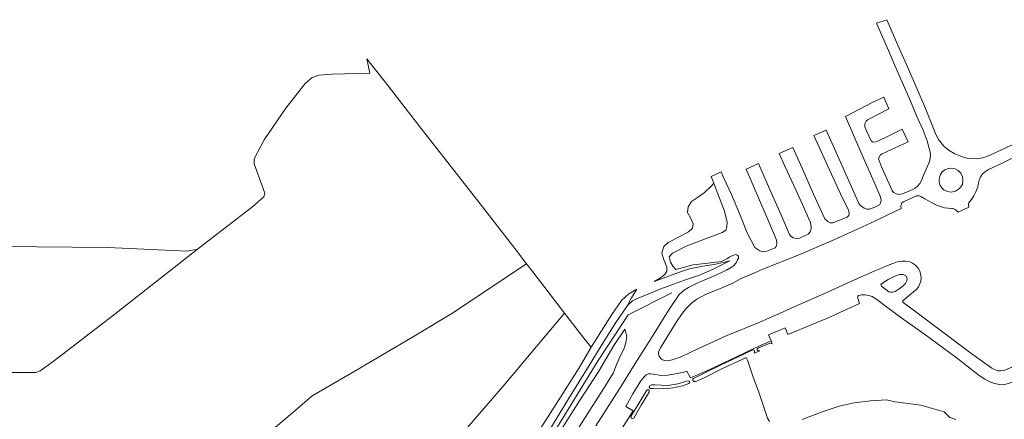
# Model space of a CAD drawing. Header units: metres. Extents: x 185049 to 189876, y 349292 to 352302.
# Tile 50 of 256: x 186637 to 187055, y 351890 to 352060. Entities that reach past the tile are written whole.
import ezdxf

# ---------------------------------------------------------------- set-up
doc = ezdxf.new("R2010")
doc.units = ezdxf.units.M
for name, color, linetype, lineweight in [('B-WE-GR-BOOMTEELT-GV', 110, 'Continuous', 13), ('B-WE-GR-GRAS-GV', 60, 'Continuous', 13), ('B-WE-GW-OPHOGING_KRUIN-G', 90, 'Continuous', 18), ('B-WE-GW-TALUD_KRUIN-G', 90, 'Continuous', 18), ('B-WE-GW-TALUD_TEEN-G', 90, 'Continuous', 18), ('B-WE-IE-TERREINAFSCHEIDING_KUNSTMATIG_HEKWERK-G', 20, 'IE-TERREINAFSCHEIDING-KUNSTMATIG', 18), ('B-WE-OG-TERREIN_GROEN-GV', 7, 'Continuous', 18), ('B-WE-OG-WATER_POEL-GV', 7, 'Continuous', 18), ('B-WE-VH-VERHARDING_ASFALT-GV', 252, 'Continuous', 18)]:
    doc.layers.add(name, color=color, linetype=linetype, lineweight=lineweight)
doc.linetypes.add('IE-TERREINAFSCHEIDING-KUNSTMATIG', pattern='A,4,[82,NLCS.SHX,S=0.75,R=90,X=0,Y=0],4,-2', length=10)

msp = doc.modelspace()

# ---------------------------------------------------------------- linework, layer by layer
at = {"layer": 'B-WE-GR-BOOMTEELT-GV'}
for points in [[(186624.52, 351963.612, 23.526), (186644.232, 351963.465, 23.559), (186674.363, 351963.101, 23.416), (186707.936, 351961.668, 23.372), (186712.407, 351962.413, 23.399), (186676.694, 351934.486, 23.416), (186651.187, 351914.819, 23.564), (186645.531, 351910.765, 23.537), (186643.71, 351910.043, 23.504), (186596.301, 351910.014, 23.658)], [(186728.661, 351872.517, 23.73), (186754.639, 351894.65, 23.675), (186761.053, 351900.191, 23.68), (186778.913, 351910.533, 23.735), (186804.372, 351925.466, 23.845), (186821.115, 351935.588, 23.653), (186837.775, 351946.761, 23.708), (186852.085, 351956.287, 23.834), (186854.708, 351952.883, 23.873), (186868.265, 351935.3, 23.898), (186842.169, 351904.223, 24.016), (186815.077, 351872.935, 23.96)], [(186815.077, 351872.935, 23.96), (186842.169, 351904.223, 24.016), (186868.265, 351935.3, 23.898), (186876.473, 351924.729, 23.954), (186879.544, 351920.865, 24.029), (186874.468, 351912.071, 24.051), (186865.447, 351898.043, 23.977), (186858.007, 351886.347, 24.08)]]:
    msp.add_polyline3d(points, dxfattribs=at)
at = {"layer": 'B-WE-GR-GRAS-GV'}
for points in [[(186596.301, 351910.014, 23.658), (186643.71, 351910.043, 23.504), (186645.531, 351910.765, 23.537), (186651.187, 351914.819, 23.564), (186676.694, 351934.486, 23.416), (186712.407, 351962.413, 23.399), (186735.866, 351980.624, 23.416), (186740.622, 351984.732, 23.366), (186741.007, 351986.231, 23.405), (186736.412, 351998.63, 23.179), (186736.447, 352000.802, 23.201), (186740.702, 352008.939, 23.19), (186749.944, 352022.258, 23.421), (186758.079, 352032.742, 23.399), (186761.089, 352035.337, 23.465), (186763.955, 352036.403, 23.399), (186769.581, 352036.735, 23.344), (186785.552, 352037.24, 23.377), (186784.251, 352043.222, 23.277), (186793.281, 352031.845, 23.289), (186806.85, 352014.337, 23.402), (186819.726, 351997.921, 23.507), (186832.381, 351981.706, 23.616), (186840.726, 351970.977, 23.693), (186845.134, 351965.309, 23.733), (186848.638, 351960.762, 23.784), (186849.395, 351959.778, 23.795), (186852.085, 351956.287, 23.834), (186837.775, 351946.761, 23.708), (186821.115, 351935.588, 23.653), (186804.372, 351925.466, 23.845), (186778.913, 351910.533, 23.735), (186761.053, 351900.191, 23.68), (186754.639, 351894.65, 23.675), (186728.661, 351872.517, 23.73)], [(186861.507, 351885.191, 25.223), (186869.955, 351898.832, 25.167), (186878.718, 351913.11, 24.817), (186884.146, 351922.117, 24.957), (186889.965, 351931.316, 24.957), (186894.922, 351938.505, 24.891), (186897.053, 351940.469, 24.947), (186899.1, 351941.503, 24.947), (186903.081, 351943.004, 24.957), (186909.077, 351945.636, 24.938), (186914.489, 351947.567, 24.905), (186919.193, 351949.29, 24.616), (186925.502, 351951.461, 24.271), (186930.983, 351953.791, 23.721), (186938.413, 351957.431, 23.128), (186935.58, 351956.767, 23.166), (186931.713, 351955.948, 23.194), (186926.949, 351955.199, 23.156), (186921.216, 351954.1, 23.226), (186916.527, 351952.519, 23.403), (186906.22, 351948.669, 23.688), (186908.949, 351950.311, 23.501), (186910.857, 351951.728, 23.501), (186911.628, 351953.065, 23.506), (186911.618, 351954.78, 23.515), (186910.198, 351958.331, 23.581), (186909.486, 351960.902, 23.627), (186910.38, 351963.54, 23.627), (186912.245, 351965.323, 23.604), (186917.514, 351967.973, 23.492), (186920.842, 351969.776, 23.455), (186922.5, 351971.376, 23.455), (186922.788, 351973.241, 23.497), (186921.649, 351975.714, 23.52), (186920.436, 351978.067, 23.529), (186920.754, 351980.397, 23.534), (186922.17, 351982.71, 23.571), (186924.69, 351984.387, 23.618), (186927.482, 351986.308, 23.637), (186930.411, 351989.136, 23.637), (186931.553, 351990.443, 23.627), (186931.893, 351989.591, 23.492), (186936.087, 351978.63, 23.25), (186937.221, 351973.897, 23.128), (186937.08, 351972.003, 23.17), (186936.644, 351970.467, 23.231), (186935.161, 351969.519, 23.222), (186919.821, 351963.659, 23.362), (186914.079, 351960.731, 23.539), (186912.696, 351959.153, 23.501), (186913.172, 351956.877, 23.455), (186914.227, 351955.221, 23.441), (186915.505, 351953.771, 23.357), (186922.812, 351955.771, 23.226), (186929.045, 351956.446, 23.114), (186934.864, 351957.155, 23.105), (186937.185, 351958.289, 23.063), (186938.448, 351959.26, 23.054), (186939.901, 351959.94, 22.97), (186940.872, 351960.167, 22.937), (186941.529, 351959.975, 22.932), (186942.001, 351959.539, 22.928), (186942.018, 351958.696, 22.951), (186941.667, 351957.903, 22.965), (186941.046, 351956.711, 23.049), (186939.768, 351955.289, 23.208), (186936.958, 351953.495, 23.487), (186932.186, 351951.287, 23.912), (186925.109, 351948.26, 24.49), (186920.837, 351946.214, 24.849), (186918.939, 351944.994, 24.957), (186916.931, 351943.217, 24.98), (186915.16, 351940.717, 25.031), (186913.281, 351937.942, 25.059), (186911.048, 351934.44, 24.98), (186905.07, 351924.853, 24.243), (186898.178, 351913.938, 23.954), (186891.542, 351903.148, 23.501), (186881.532, 351887.46, 23.413)], [(186868.829, 351877.997, 23.627), (186878.685, 351893.679, 23.609), (186884.102, 351902.07, 23.599), (186888.862, 351909.824, 23.814), (186890.414, 351913.808, 23.982), (186891.985, 351917.366, 24.029), (186893.342, 351920.033, 24.154), (186894.298, 351922.684, 24.243), (186894.66, 351925.55, 24.532), (186893.837, 351928.453, 24.738), (186889.201, 351921.479, 24.803), (186882.744, 351910.677, 24.915), (186874.564, 351898.081, 25.069), (186863.78, 351881.099, 25.125)], [(186863.78, 351881.099, 25.125), (186874.564, 351898.081, 25.069), (186882.744, 351910.677, 24.915), (186889.201, 351921.479, 24.803), (186893.837, 351928.453, 24.738), (186894.66, 351925.55, 24.532), (186894.298, 351922.684, 24.243), (186893.342, 351920.033, 24.154), (186891.985, 351917.366, 24.029), (186890.414, 351913.808, 23.982), (186888.862, 351909.824, 23.814), (186884.102, 351902.07, 23.599), (186878.685, 351893.679, 23.609), (186868.829, 351877.997, 23.627)], [(186891.39, 351884.426, 23.236), (186897.33, 351893.797, 23.282), (186894.299, 351895.598, 23.324), (186897.269, 351901.034, 23.543), (186900.624, 351906.479, 23.847), (186901.982, 351908.264, 23.921), (186902.929, 351909.037, 23.982), (186903.807, 351909.444, 23.973), (186904.852, 351909.573, 23.931), (186905.961, 351909.395, 23.875), (186909.208, 351908.857, 23.674), (186912.126, 351908.923, 23.45), (186914.638, 351909.427, 23.217), (186918.832, 351910.28, 22.965), (186920.083, 351910.685, 22.806), (186921.622, 351907.828, 22.708), (186928.945, 351910.974, 22.727), (186937.903, 351915.147, 22.708), (186949.185, 351920.55, 22.736), (186955.868, 351923.502, 22.788), (186956.378, 351922.309, 22.769), (186955.851, 351922.56, 22.769), (186955.039, 351922.352, 22.769), (186950.573, 351920.527, 22.746), (186950.035, 351920.177, 22.741), (186950.033, 351919.702, 22.741), (186950.306, 351919.445, 22.741), (186951.168, 351919.211, 22.741), (186948.69, 351918.313, 22.732), (186948.93, 351918.804, 22.704), (186948.824, 351919.462, 22.722), (186948.348, 351919.643, 22.774), (186947.815, 351919.551, 22.788), (186941.892, 351916.687, 22.741), (186934.779, 351913.284, 22.741), (186928.602, 351910.367, 22.671), (186922.914, 351907.535, 22.727), (186922.628, 351907.219, 22.699), (186922.643, 351906.651, 22.676), (186923.076, 351906.316, 22.676), (186924.02, 351906.251, 22.634), (186927.196, 351907.659, 22.629), (186935.629, 351911.891, 22.704), (186943.621, 351915.613, 22.792), (186945.274, 351916.46, 22.779), (186945.842, 351915.321, 22.598), (186948.318, 351908.163, 22.416), (186950.5, 351902.221, 22.392), (186952.593, 351896.226, 22.355), (186954.409, 351890.622, 22.15), (186955.26, 351889.254, 21.884)]]:
    msp.add_polyline3d(points, dxfattribs=at)
for points in [[(186914.691, 351904.96, 23.194), (186911.892, 351904.56, 23.31), (186909.216, 351904.642, 23.478), (186906.602, 351904.794, 23.632), (186905.068, 351904.806, 23.618), (186904.36, 351904.513, 23.613), (186904.161, 351903.898, 23.613), (186904.56, 351903.303, 23.609), (186905.797, 351903.236, 23.543), (186908.593, 351903.208, 23.357), (186911.774, 351903.286, 23.259), (186914.323, 351903.563, 23.133), (186915.661, 351903.782, 23.077), (186918.333, 351904.431, 22.858), (186921.022, 351905.354, 22.666), (186921.382, 351906.04, 22.662), (186921.152, 351906.45, 22.685), (186920.652, 351906.561, 22.764), (186919.728, 351906.359, 22.844), (186917.08, 351905.474, 23.072)], [(186896.458, 351890.88, 23.236), (186896.957, 351890.587, 23.236), (186897.591, 351890.758, 23.236), (186900.773, 351896.178, 23.278), (186903.476, 351900.598, 23.497), (186904.138, 351901.788, 23.557), (186904.099, 351902.45, 23.571), (186903.542, 351902.791, 23.576), (186903.138, 351902.557, 23.576), (186899.468, 351896.481, 23.403), (186896.412, 351891.417, 23.236)]]:
    msp.add_polyline3d(points, close=True, dxfattribs=at)
at = {"layer": 'B-WE-GW-OPHOGING_KRUIN-G'}
msp.add_polyline3d([(186787.015, 351763.655, 25.182), (186804.41, 351791.395, 25.051), (186823.101, 351821.12, 25.07), (186844.893, 351855.083, 25.168), (186863.347, 351883.988, 25.2), (186882.481, 351915.148, 24.823), (186895.297, 351934.583, 24.944), (186913.808, 351943.951, 24.986)], dxfattribs=at)
at = {"layer": 'B-WE-GW-TALUD_KRUIN-G'}
for points in [[(186893.837, 351928.453, 24.738), (186889.201, 351921.479, 24.803), (186882.744, 351910.677, 24.915), (186874.564, 351898.081, 25.069), (186863.78, 351881.099, 25.125), (186852.324, 351862.705, 25.125), (186839.734, 351843.327, 25.139), (186829.435, 351827.396, 25.111), (186818.061, 351809.456, 25.027), (186803.888, 351786.749, 25.064)], [(186745.336, 351790.475, 25.12), (186761.486, 351774.764, 25.097), (186776.006, 351761.143, 25.204), (186778.445, 351759.465, 25.199), (186780.209, 351759.32, 25.204), (186781.501, 351759.946, 25.213), (186782.751, 351761.294, 25.101), (186789.484, 351771.117, 25.069), (186800.124, 351788.245, 25.069), (186811.223, 351805.562, 25.12), (186821.181, 351821.83, 25.12), (186832.184, 351838.869, 25.129), (186841.065, 351853.125, 25.097), (186851.662, 351869.655, 25.134), (186861.507, 351885.191, 25.223), (186869.955, 351898.832, 25.167), (186878.718, 351913.11, 24.817)]]:
    msp.add_polyline3d(points, dxfattribs=at)
at = {"layer": 'B-WE-GW-TALUD_TEEN-G'}
msp.add_polyline3d([(186868.829, 351877.997, 23.627), (186878.685, 351893.679, 23.609), (186884.102, 351902.07, 23.599), (186888.862, 351909.824, 23.814), (186890.414, 351913.808, 23.982), (186891.985, 351917.366, 24.029), (186893.342, 351920.033, 24.154), (186894.298, 351922.684, 24.243), (186894.66, 351925.55, 24.532), (186893.837, 351928.453, 24.738)], dxfattribs=at)
at = {"layer": 'B-WE-IE-TERREINAFSCHEIDING_KUNSTMATIG_HEKWERK-G'}
msp.add_polyline3d([(186747.984, 351793.195, 24.229), (186756.46, 351784.708, 24.229), (186763.756, 351777.822, 24.15), (186770.522, 351771.482, 24.15), (186774.189, 351768.187, 24.15), (186778.252, 351764.784, 24.085), (186778.991, 351764.414, 24.061), (186780.07, 351764.978, 24.001), (186788.437, 351777.59, 23.963), (186798.896, 351794.363, 23.959), (186804.327, 351802.662, 24.005), (186809.267, 351810.211, 24.047), (186822.124, 351830.518, 23.977), (186830.424, 351843.484, 24.154), (186839.731, 351858.651, 24.136), (186848.266, 351872.107, 24.136), (186858.007, 351886.347, 24.08), (186865.447, 351898.043, 23.977), (186874.468, 351912.071, 24.051)], dxfattribs=at)
at = {"layer": 'B-WE-OG-TERREIN_GROEN-GV'}
msp.add_polyline3d([(186858.007, 351886.347, 24.08), (186865.447, 351898.043, 23.977), (186874.468, 351912.071, 24.051), (186879.544, 351920.865, 24.029), (186888.285, 351934.757, 24.005), (186892.384, 351940.589, 23.982), (186895.511, 351943.423, 24.024), (186898.971, 351945.528, 23.959), (186896.624, 351941.77, 24.476), (186894.922, 351938.505, 24.891), (186889.965, 351931.316, 24.957), (186884.146, 351922.117, 24.957), (186878.718, 351913.11, 24.817), (186869.955, 351898.832, 25.167), (186861.507, 351885.191, 25.223)], dxfattribs=at)
at = {"layer": 'B-WE-OG-WATER_POEL-GV'}
msp.add_polyline3d([(186969.123, 351890.157, 20.955), (186977.96, 351893.578, 20.955), (186984.858, 351895.748, 20.955), (186991.197, 351897.128, 20.955), (186998.16, 351897.98, 20.955), (187004.953, 351898.422, 20.955), (187008.646, 351897.629, 20.955), (187019.46, 351896.248, 20.955), (187029.447, 351893.419, 20.955), (187031.776, 351890.933, 20.955), (187034.277, 351890.117, 20.89)], dxfattribs=at)
at = {"layer": 'B-WE-VH-VERHARDING_ASFALT-GV'}
for points in [[(186881.532, 351887.46, 23.413), (186891.542, 351903.148, 23.501), (186898.178, 351913.938, 23.954), (186905.07, 351924.853, 24.243), (186911.048, 351934.44, 24.98), (186913.281, 351937.942, 25.059), (186915.16, 351940.717, 25.031), (186916.931, 351943.217, 24.98), (186918.939, 351944.994, 24.957), (186920.837, 351946.214, 24.849), (186925.109, 351948.26, 24.49), (186932.186, 351951.287, 23.912), (186936.958, 351953.495, 23.487), (186939.768, 351955.289, 23.208), (186941.046, 351956.711, 23.049), (186941.667, 351957.903, 22.965), (186942.018, 351958.696, 22.951), (186942.001, 351959.539, 22.928), (186941.529, 351959.975, 22.932), (186940.872, 351960.167, 22.937), (186939.901, 351959.94, 22.97), (186938.448, 351959.26, 23.054), (186937.185, 351958.289, 23.063), (186934.864, 351957.155, 23.105), (186929.045, 351956.446, 23.114), (186922.812, 351955.771, 23.226), (186915.505, 351953.771, 23.357), (186914.227, 351955.221, 23.441), (186913.172, 351956.877, 23.455), (186912.696, 351959.153, 23.501), (186914.079, 351960.731, 23.539), (186919.821, 351963.659, 23.362), (186935.161, 351969.519, 23.222), (186936.644, 351970.467, 23.231), (186937.08, 351972.003, 23.17), (186937.221, 351973.897, 23.128), (186936.087, 351978.63, 23.25), (186931.893, 351989.591, 23.492), (186931.553, 351990.443, 23.627), (186930.415, 351993.291, 23.632), (186934.647, 351995.275, 23.632), (186935.878, 351992.595, 23.623), (186939.048, 351985.692, 23.459), (186942.455, 351977.668, 23.226), (186945.78, 351969.382, 23.044), (186948.998, 351963.176, 23.016), (186951.069, 351961.682, 22.956), (186952.533, 351961.355, 22.928), (186954.099, 351961.557, 22.9), (186957.676, 351963, 22.914), (186958.077, 351963.604, 22.914), (186958.296, 351964.733, 22.895), (186958.209, 351966.236, 22.858), (186957.323, 351968.434, 22.914), (186953.631, 351976.996, 23.11), (186948.284, 351989.46, 23.427), (186945.324, 351996.494, 23.59), (186950.589, 351998.809, 23.599), (186954.214, 351990.381, 23.371), (186960.439, 351976.358, 23.035), (186963.72, 351968.733, 22.909), (186964.282, 351967.981, 22.904), (186965.299, 351967.325, 22.872), (186966.562, 351966.993, 22.89), (186967.953, 351967.156, 22.895), (186971.669, 351968.796, 22.904), (186972.492, 351969.784, 22.918), (186972.876, 351971.205, 22.951), (186972.794, 351973.01, 22.998), (186972.526, 351974.126, 23.04), (186969.294, 351981.407, 23.124), (186965.686, 351989.269, 23.273), (186961.807, 351997.74, 23.469), (186959.31, 352003.132, 23.632), (186965.07, 352005.586, 23.576), (186969.116, 351996.846, 23.403), (186973.896, 351985.814, 23.086), (186978.785, 351975.331, 22.862), (186979.969, 351974.152, 22.881), (186981.014, 351973.66, 22.932), (186982.158, 351973.659, 22.909), (186988.168, 351976.022, 22.923), (186988.866, 351976.732, 22.937), (186989.044, 351977.697, 22.956), (186988.724, 351979.157, 22.914), (186986.204, 351984.096, 23.044), (186980.658, 351996.079, 23.315), (186974, 352010.658, 23.613), (186979.347, 352012.919, 23.543), (186982.398, 352006.089, 23.403), (186987.135, 351995.606, 23.222), (186990.501, 351987.908, 23.04), (186993.146, 351981.841, 22.956), (186994.053, 351980.836, 22.96), (186995.366, 351979.879, 22.984), (186996.586, 351979.393, 22.932), (186997.737, 351979.427, 22.946), (186999.934, 351980.232, 22.946), (187001.937, 351981.31, 22.914), (187002.459, 351982.316, 22.923), (187002.62, 351983.446, 22.937), (187002.201, 351984.933, 22.965), (186999.644, 351990.899, 23.068), (186993.693, 352004.372, 23.287), (186987.559, 352018.725, 23.59), (186999.054, 352024.813, 23.366), (187003.721, 352027.026, 23.329), (187005.884, 352022.104, 23.324), (186996.876, 352017.394, 23.506), (186996.243, 352016.861, 23.497), (186995.75, 352015.651, 23.497), (186995.664, 352014.406, 23.427), (186996.37, 352012.633, 23.422), (186998.405, 352008.425, 23.417), (186998.912, 352008.032, 23.417), (186999.508, 352007.884, 23.413), (187000.393, 352008.005, 23.366), (187003.924, 352009.55, 23.31), (187011.573, 352013.463, 23.147), (187014.057, 352008.041, 23.147), (187003.119, 352002.894, 23.25), (187002.413, 352002.488, 23.259), (187001.768, 352001.523, 23.259), (187001.535, 352000.782, 23.259), (187002.793, 351997.429, 23.166), (187007.309, 351987.423, 22.918), (187007.934, 351986.544, 22.918), (187009.081, 351985.892, 22.965), (187009.989, 351985.702, 22.984), (187010.888, 351985.77, 22.974), (187011.65, 351985.982, 22.974), (187016.112, 351987.757, 22.965), (187017.091, 351988.417, 22.96), (187018.103, 351989.245, 22.96), (187019.1, 351990.361, 22.96), (187019.785, 351991.624, 22.96), (187020.375, 351993.186, 22.965), (187023.139, 351999.706, 22.993), (187023.472, 352001.054, 22.998), (187023.591, 352002.404, 23.002), (187023.442, 352003.616, 23.002), (187023.081, 352005.246, 23.002), (187022.1, 352008.471, 23.021), (187020.411, 352013.054, 23.049), (187017.884, 352018.535, 23.04), (187014.642, 352026.238, 23.082), (187008.442, 352040.394, 23.189), (187005.685, 352046.769, 23.184), (187000.621, 352058.474, 23.315), (187004.981, 352059.899, 23.25), (187010.181, 352048.038, 23.167), (187012.655, 352042.394, 23.078), (187014.346, 352038.537, 23.138), (187021.466, 352022.21, 23.091), (187026.004, 352010.868, 23.096), (187027.016, 352008.967, 23.049), (187029.28, 352006.132, 23.021), (187031.558, 352004.405, 22.993), (187033.971, 352002.966, 22.97), (187036.08, 352002.036, 23.012), (187037.873, 352001.408, 23.049), (187039.793, 352000.933, 23.063), (187042.969, 352000.778, 23.086), (187045.806, 352001.2, 23.105), (187048.248, 352002.039, 23.119), (187053.495, 352004.461, 23.17), (187066.751, 352010.724, 23.226)], [(187061.105, 352002.55, 23.18), (187054.312, 351999.158, 23.142), (187048.267, 351996.328, 23.086), (187046.934, 351995.466, 23.086), (187045.669, 351994.42, 23.068), (187044.932, 351993.363, 23.04), (187044.436, 351992.304, 23.007), (187043.979, 351990.614, 22.974), (187043.681, 351988.953, 22.97), (187042.888, 351986.783, 22.97), (187042.034, 351985.064, 23.012), (187041.008, 351983.506, 22.974), (187040.126, 351982.54, 22.97), (187039.783, 351981.818, 22.97), (187039.741, 351981.167, 22.97), (187039.871, 351980.353, 22.97), (187035.276, 351978.215, 22.988), (187034.635, 351978.935, 23.026), (187033.71, 351979.488, 23.016), (187033.099, 351979.732, 23.016), (187032.477, 351979.768, 23.016), (187031.013, 351979.808, 23.021), (187029.596, 351980.009, 23.021), (187027.823, 351980.613, 23.03), (187026.196, 351981.203, 23.026), (187024.286, 351982.127, 23.026), (187021.137, 351983.804, 23.021), (187019.54, 351984.848, 23.021), (187018.738, 351985.095, 23.021), (187018.198, 351985.144, 23.021), (187017.625, 351985.079, 23.021), (187016.025, 351984.439, 23.021), (187012.051, 351982.562, 23.049), (187011.454, 351982.073, 23.049), (187011.068, 351981.284, 23.04), (187010.974, 351980.647, 23.04), (187011.09, 351979.7, 23.04), (187001.619, 351975.135, 22.993), (187000.24, 351974.484, 23.002), (186998.391, 351973.612, 22.984), (186992.903, 351971.022, 22.979), (186981.2, 351965.791, 22.984), (186968.153, 351960.22, 22.974), (186952.4, 351953.9, 22.97), (186948.543, 351952.286, 23.049), (186946.874, 351951.588, 23.049), (186943.206, 351950.053, 23.17), (186939.331, 351947.925, 23.585), (186933.365, 351945.351, 24.061), (186928.104, 351943.186, 24.472), (186924.448, 351941.252, 24.752), (186922.103, 351939.571, 24.924), (186919.68, 351937.154, 24.994), (186917.93, 351934.771, 25.003), (186915.806, 351931.631, 24.929), (186913.174, 351927.438, 24.672), (186909.019, 351920.549, 24.234), (186908.117, 351918.745, 24.112), (186908.064, 351917.887, 24.015), (186908.374, 351917.075, 23.926), (186909.042, 351916.081, 23.851), (186909.868, 351915.418, 23.8), (186910.805, 351915.125, 23.637), (186912.078, 351915.03, 23.553), (186913.896, 351915.439, 23.268), (186917.73, 351916.757, 22.993), (186924.84, 351920.146, 22.932), (186936.893, 351925.668, 22.881), (186950.899, 351931.381, 22.928), (186955.166, 351933.281, 22.956), (186956.819, 351934.016, 22.956), (186957.857, 351934.478, 22.942), (186965.743, 351937.989, 22.914), (186979.525, 351944.016, 22.932), (186990.04, 351948.907, 22.937), (187000.014, 351953.311, 22.937), (187003.456, 351954.71, 22.956), (187006.054, 351955.766, 22.96), (187007.949, 351956.537, 22.9), (187009.366, 351957.113, 22.974), (187011.478, 351957.311, 22.974), (187012.971, 351957.398, 22.974), (187014.756, 351957.063, 23.021), (187015.954, 351956.55, 23.026), (187017.276, 351955.703, 23.054), (187018.502, 351954.194, 23.063), (187019.26, 351952.634, 23.063), (187019.658, 351950.514, 23.063), (187019.434, 351948.789, 23.063), (187018.625, 351946.767, 23.063), (187017.687, 351945.389, 23.012), (187015.722, 351943.753, 22.988), (187011.947, 351940.682, 22.984), (187011.743, 351940.235, 22.965), (187011.943, 351939.771, 22.956), (187016.229, 351936.646, 22.951), (187028.711, 351927.379, 23.002), (187040.2, 351918.752, 23.026), (187047.64, 351913.355, 23.007), (187049.675, 351911.955, 23.007), (187051.076, 351911.212, 23.007), (187052.352, 351910.787, 22.988), (187053.381, 351910.772, 22.984), (187054.783, 351910.875, 22.984), (187065.967, 351915.621, 23.021)], [(187058.86, 351906.065, 22.867), (187054.706, 351904.901, 22.834), (187052.905, 351904.938, 22.834), (187050.768, 351905.409, 22.844), (187048.537, 351906.237, 22.853), (187046.639, 351907.266, 22.862), (187044.277, 351908.814, 22.872), (187034.45, 351916.471, 22.862), (187020.976, 351926.415, 22.839), (187011.92, 351932.782, 22.844), (187005.534, 351937.57, 22.848), (187000.741, 351941.062, 22.858), (186998.817, 351942.323, 22.788), (186997.391, 351942.707, 22.788), (186995.734, 351943.014, 22.778), (186994.442, 351943.027, 22.788), (186993.076, 351942.715, 22.806), (186992.68, 351942.354, 22.811), (186992.603, 351942.013, 22.76), (186993.489, 351939.429, 22.741), (186979.807, 351933.151, 22.746), (186963.067, 351926.219, 22.722), (186961.934, 351929.01, 22.844), (186959.287, 351927.936, 22.881), (186957.525, 351927.221, 22.9), (186954.834, 351926.051, 22.825), (186955.868, 351923.502, 22.788), (186949.185, 351920.55, 22.736), (186937.903, 351915.147, 22.708), (186928.945, 351910.974, 22.727), (186921.622, 351907.828, 22.708), (186920.083, 351910.685, 22.806), (186918.832, 351910.28, 22.965), (186914.638, 351909.427, 23.217), (186912.126, 351908.923, 23.45), (186909.208, 351908.857, 23.674), (186905.961, 351909.395, 23.875), (186904.852, 351909.573, 23.931), (186903.807, 351909.444, 23.973), (186902.929, 351909.037, 23.982), (186901.982, 351908.264, 23.921), (186900.624, 351906.479, 23.847), (186897.269, 351901.034, 23.543), (186894.299, 351895.598, 23.324), (186897.33, 351893.797, 23.282), (186891.39, 351884.426, 23.236)]]:
    msp.add_polyline3d(points, dxfattribs=at)
for points in [[(187030.733, 351986.948, 23.175), (187032.388, 351986.686, 23.175), (187034.244, 351987.062, 23.175), (187035.947, 351988.193, 23.152), (187037.106, 351989.957, 23.152), (187037.365, 351991.684, 23.152), (187037.216, 351993.166, 23.152), (187036.484, 351994.683, 23.152), (187035.394, 351995.84, 23.152), (187034.002, 351996.6, 23.152), (187032.706, 351996.899, 23.152), (187031.193, 351996.747, 23.152), (187029.661, 351996.172, 23.152), (187028.514, 351995.237, 23.152), (187027.618, 351993.857, 23.152), (187027.191, 351992.212, 23.152), (187027.229, 351990.939, 23.175), (187027.585, 351989.72, 23.175), (187028.269, 351988.574, 23.175), (187029.183, 351987.678, 23.175)], [(187012.045, 351951.659, 22.96), (187010.385, 351951.663, 22.951), (187008.439, 351951.013, 22.942), (187005.619, 351949.573, 22.942), (187002.775, 351947.775, 22.9), (187002.563, 351947.236, 22.909), (187002.782, 351946.736, 22.914), (187005.874, 351944.353, 22.89), (187006.515, 351944.123, 22.89), (187007.422, 351944.185, 22.89), (187008.534, 351944.49, 22.89), (187010.314, 351945.551, 22.932), (187011.945, 351946.813, 22.932), (187012.939, 351947.839, 22.937), (187013.483, 351948.962, 22.942), (187013.617, 351950.175, 22.96), (187013.052, 351951.079, 22.96)]]:
    msp.add_polyline3d(points, close=True, dxfattribs=at)

doc.saveas('drawing.dxf')
